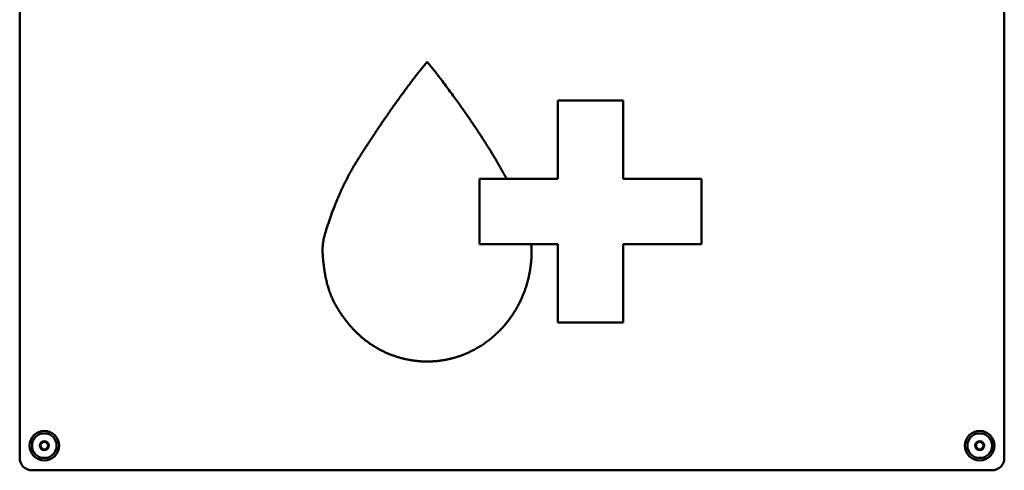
# Model space of a CAD drawing. Header units: millimetres. Extents: x 90 to 4365, y 90 to 12186.
# Tile 9 of 21: x 2041 to 2441, y 2022 to 2205. Entities that reach past the tile are written whole.
import ezdxf

# ---------------------------------------------------------------- set-up
doc = ezdxf.new("R2010")
doc.units = ezdxf.units.MM
doc.header["$LTSCALE"] = 15
doc.layers.add('Visible (ISO)', color=7, linetype='Continuous', lineweight=50)

msp = doc.modelspace()

# ---------------------------------------------------------------- linework, layer by layer
at = {"layer": 'Visible (ISO)'}
for p, q in [((2041.35, 2027.28), (2041.35, 2427.28)), ((2441.35, 2427.28), (2441.35, 2027.28)), ((2204.02, 2184.57), (2206.85, 2188.12)), ((2206.85, 2188.12), (2209.68, 2184.57)), ((2259.97, 2140.53), (2259.97, 2172.35)), ((2259.97, 2172.35), (2286.49, 2172.35)), ((2286.49, 2172.35), (2286.49, 2140.53)), ((2228.16, 2140.53), (2228.16, 2114.02)), ((2239.23, 2140.53), (2228.16, 2140.53)), ((2239.23, 2140.53), (2259.97, 2140.53)), ((2286.49, 2140.53), (2318.29, 2140.53)), ((2318.29, 2140.53), (2318.29, 2114.02)), ((2228.16, 2114.02), (2249.13, 2114.02)), ((2259.97, 2114.02), (2249.13, 2114.02)), ((2259.97, 2082.21), (2259.97, 2114.02)), ((2318.29, 2114.02), (2286.49, 2114.02)), ((2286.49, 2114.02), (2286.49, 2082.21)), ((2286.49, 2082.21), (2259.97, 2082.21)), ((2436.35, 2022.28), (2046.35, 2022.28))]:
    msp.add_line(p, q, dxfattribs=at)
for centre, radius in [((2051.35, 2032.28), 6), ((2051.35, 2032.28), 5), ((2431.35, 2032.28), 6), ((2431.35, 2032.28), 5), ((2051.35, 2032.28), 1.8), ((2051.35, 2032.28), 1.5), ((2431.35, 2032.28), 1.8), ((2431.35, 2032.28), 1.5)]:
    msp.add_circle(centre, radius, dxfattribs=at)
for centre, start, end in [((2046.35, 2027.28), 180, 270), ((2436.35, 2027.28), 270, 0)]:
    msp.add_arc(centre, 5, start, end, dxfattribs=at)
for points, knots in [([(2184.39, 2157.15), (2185.89, 2159.46), (2190.51, 2166.36), (2192.91, 2169.83), (2202.32, 2182.61), (2204.02, 2184.57)], [-1, -1, -1, -1, -1, -0.641657, 0, 0, 0, 0, 0]), ([(2249.3, 2111.08), (2249.31, 2102.85), (2246.64, 2091.72), (2238.91, 2079.34), (2224.72, 2069.76), (2212.97, 2066.09), (2200.2, 2066.15), (2188.51, 2070.05), (2178.32, 2076.9), (2170.64, 2086.92), (2165.5, 2096.77), (2163.94, 2113.3), (2164.76, 2116.98), (2172.23, 2139.76), (2179.69, 2149.89), (2184.39, 2157.15)], [-1, -1, -1, -1, -1, -0.823815, -0.75456, -0.685388, -0.616308, -0.547226, -0.47805, -0.40878, -0.339071, -0.274593, -0.206835, -0.130761, 0, 0, 0, 0, 0])]:
    msp.add_open_spline(points, degree=4, knots=knots, dxfattribs=at)
for points, degree in [([(2209.68, 2184.57), (2212.9, 2180.75), (2223.98, 2165.42), (2223.98, 2165.2), (2229.31, 2157.15)], 4), ([(2229.31, 2157.15), (2234.92, 2148.51), (2239.23, 2140.53)], 2), ([(2249.13, 2114.02), (2249.29, 2112.48), (2249.3, 2111.08)], 2)]:
    msp.add_open_spline(points, degree=degree, dxfattribs=at)
for points in [[(2049.56, 2032.28), (2050, 2033.05), (2050.45, 2033.83)], [(2050.45, 2030.73), (2050, 2031.5), (2049.56, 2032.28)], [(2050.45, 2033.83), (2051.35, 2033.83), (2052.24, 2033.83)], [(2052.24, 2033.83), (2052.69, 2033.05), (2053.14, 2032.28)], [(2053.14, 2032.28), (2052.69, 2031.5), (2052.24, 2030.73)], [(2429.56, 2032.28), (2430, 2033.05), (2430.45, 2033.83)], [(2430.45, 2030.73), (2430, 2031.5), (2429.56, 2032.28)], [(2430.45, 2033.83), (2431.35, 2033.83), (2432.24, 2033.83)], [(2432.24, 2033.83), (2432.69, 2033.05), (2433.14, 2032.28)], [(2433.14, 2032.28), (2432.69, 2031.5), (2432.24, 2030.73)], [(2052.24, 2030.73), (2051.35, 2030.73), (2050.45, 2030.73)], [(2432.24, 2030.73), (2431.35, 2030.73), (2430.45, 2030.73)]]:
    msp.add_rational_spline(points, [1.00305832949, 1.15823199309, 1.00305832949], degree=2, dxfattribs=at)

doc.saveas('drawing.dxf')
